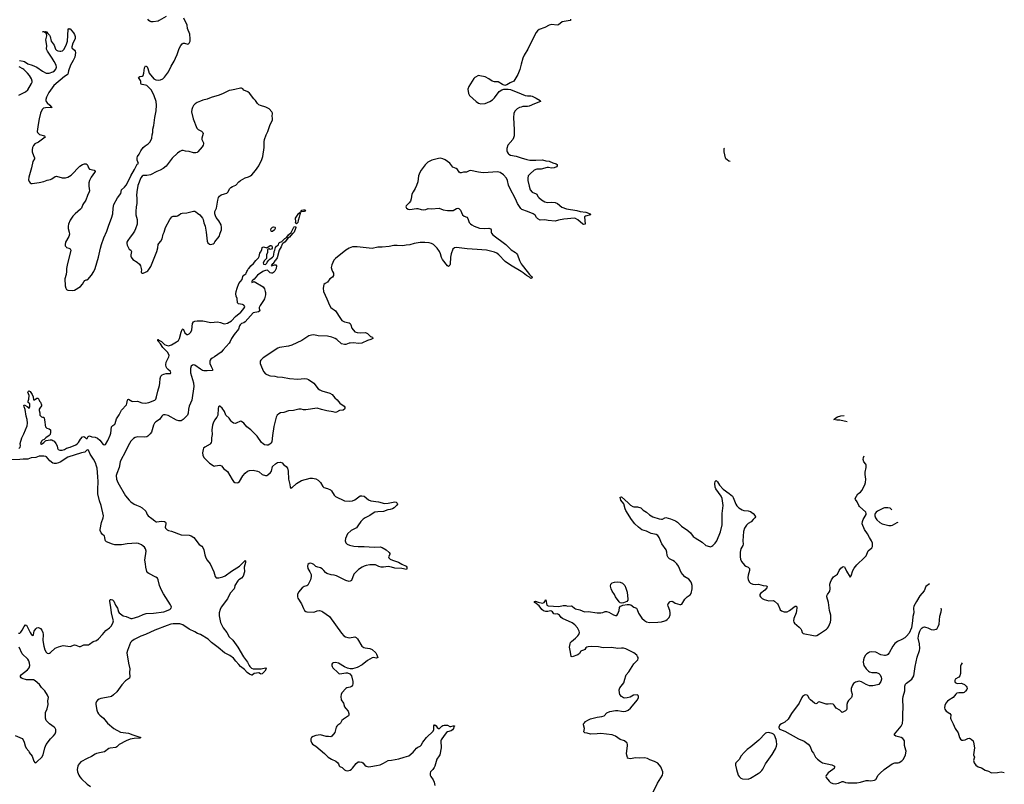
# Model space of a CAD drawing. Header units: inches. Extents: x 1174277 to 1307032, y 522670 to 678486.
# Tile 119 of 121: x 1241229 to 1258447, y 641033 to 654403. Entities that reach past the tile are written whole.
import ezdxf

# ---------------------------------------------------------------- set-up
doc = ezdxf.new("R2010")
doc.units = ezdxf.units.IN
doc.header["$MEASUREMENT"] = 0
for name, color, linetype in [('B2644', 7, 'Continuous'), ('B2645', 7, 'Continuous'), ('B2654', 7, 'Continuous'), ('B2655', 7, 'Continuous')]:
    doc.layers.add(name, color=color, linetype=linetype)

msp = doc.modelspace()

# ---------------------------------------------------------------- linework, layer by layer
at = {"layer": 'B2644', "color": 6}
for points, elevation in [([(1241214, 646906), (1241239, 646930), (1241243, 646950), (1241239, 646990), (1241264, 647090), (1241299, 647161), (1241357, 647303), (1241364, 647350), (1241360, 647410), (1241343, 647470), (1241325, 647585), (1241306, 647634), (1241301, 647659), (1241310, 647671), (1241320, 647660), (1241359, 647639), (1241381, 647621), (1241390, 647602), (1241409, 647631), (1241409, 647670), (1241405, 647685), (1241378, 647710), (1241376, 647716), (1241375, 647730), (1241389, 647770), (1241393, 647830), (1241373, 647887), (1241376, 647904), (1241390, 647914), (1241410, 647901), (1241450, 647850), (1241464, 647810), (1241470, 647754), (1241490, 647754), (1241506, 647770), (1241530, 647782), (1241550, 647782), (1241570, 647751), (1241574, 647734), (1241590, 647713), (1241612, 647668), (1241610, 647649), (1241579, 647610), (1241571, 647590), (1241571, 647570), (1241584, 647530), (1241584, 647490), (1241596, 647470), (1241610, 647459), (1241630, 647451), (1241650, 647451), (1241657, 647437), (1241670, 647371), (1241674, 647310), (1241682, 647282), (1241701, 647261), (1241746, 647247), (1241766, 647230), (1241770, 647190), (1241762, 647150), (1241745, 647130), (1241689, 647091), (1241658, 647062), (1241630, 647050), (1241610, 647031), (1241591, 646990), (1241610, 646983), (1241650, 647010), (1241680, 647040), (1241690, 647044), (1241764, 647056), (1241790, 647054), (1241810, 647046), (1241830, 647030), (1241863, 646990), (1241884, 646950), (1241893, 646910), (1241904, 646890), (1241930, 646876), (1241970, 646874), (1242013, 646887), (1242050, 646910), (1242110, 646927), (1242213, 646970), (1242241, 646990), (1242259, 647010), (1242293, 647067), (1242330, 647107), (1242350, 647113), (1242370, 647101), (1242390, 647078), (1242410, 647079), (1242426, 647114), (1242450, 647127), (1242489, 647109), (1242550, 647100), (1242590, 647086), (1242631, 647051), (1242690, 646976), (1242710, 646966), (1242730, 646976), (1242770, 647046), (1242810, 647138), (1242820, 647170), (1242837, 647283), (1242856, 647304), (1242890, 647330), (1242897, 647343), (1242919, 647421), (1242968, 647492), (1243007, 647573), (1243096, 647670), (1243105, 647690), (1243113, 647747), (1243121, 647759), (1243130, 647765), (1243192, 647732), (1243210, 647729), (1243290, 647734), (1243365, 647705), (1243430, 647698), (1243485, 647710), (1243590, 647748), (1243607, 647770), (1243622, 647810), (1243645, 647910), (1243674, 648006), (1243682, 648050), (1243685, 648130), (1243700, 648170), (1243718, 648190), (1243750, 648207), (1243790, 648214), (1243865, 648215), (1243874, 648226), (1243866, 648250), (1243825, 648285), (1243803, 648310), (1243792, 648330), (1243785, 648370), (1243788, 648412), (1243836, 648510), (1243842, 648530), (1243839, 648550), (1243812, 648592), (1243735, 648670), (1243694, 648734), (1243645, 648790), (1243646, 648810), (1243650, 648811), (1243661, 648801), (1243710, 648777), (1243764, 648724), (1243790, 648710), (1243830, 648702), (1243850, 648705), (1243882, 648718), (1243970, 648770), (1244004, 648796), (1244023, 648830), (1244050, 648937), (1244070, 648983), (1244077, 648990), (1244090, 648996), (1244119, 648930), (1244150, 648898), (1244170, 648899), (1244191, 648909), (1244219, 648941), (1244239, 648981), (1244253, 649090), (1244270, 649117), (1244290, 649129), (1244330, 649136), (1244430, 649139), (1244570, 649107), (1244690, 649120), (1244741, 649110), (1244787, 649090), (1244810, 649086), (1244862, 649098), (1244930, 649136), (1245003, 649210), (1245094, 649286), (1245133, 649327), (1245162, 649370), (1245165, 649390), (1245151, 649411), (1245123, 649423), (1245057, 649437), (1245036, 649450), (1245030, 649530), (1245015, 649570), (1245008, 649610), (1245013, 649650), (1245031, 649710), (1245064, 649790), (1245119, 649861), (1245130, 649911), (1245150, 649937), (1245181, 649959), (1245190, 649971), (1245202, 650000)], 900), ([(1242045, 650000), (1242043, 649950), (1242019, 649870), (1242024, 649750), (1242034, 649710), (1242050, 649686), (1242070, 649673), (1242150, 649665), (1242190, 649674), (1242290, 649738), (1242330, 649779), (1242350, 649818), (1242370, 649844), (1242390, 649855), (1242410, 649855), (1242419, 649861), (1242482, 649938), (1242523, 650000)], 1000), ([(1245483, 650000), (1245387, 649933), (1245330, 649864), (1245304, 649850), (1245289, 649830), (1245290, 649806), (1245330, 649823), (1245484, 649730), (1245510, 649695), (1245524, 649650), (1245528, 649630), (1245526, 649590), (1245510, 649521), (1245495, 649490), (1245433, 649407), (1245417, 649370), (1245416, 649350), (1245426, 649310), (1245406, 649294), (1245310, 649276), (1245170, 649120), (1245150, 649104), (1245110, 649089), (1245086, 649070), (1245070, 649050), (1245053, 648990), (1244980, 648900), (1244934, 648826), (1244910, 648773), (1244890, 648745), (1244790, 648628), (1244752, 648590), (1244638, 648510), (1244594, 648486), (1244573, 648467), (1244561, 648450), (1244556, 648430), (1244556, 648390), (1244576, 648336), (1244603, 648290), (1244599, 648270), (1244510, 648260), (1244450, 648263), (1244426, 648270), (1244390, 648290), (1244290, 648360), (1244270, 648367), (1244250, 648364), (1244230, 648346), (1244216, 648304), (1244216, 648230), (1244270, 648052), (1244273, 647990), (1244242, 647750), (1244194, 647646), (1244182, 647590), (1244178, 647522), (1244165, 647490), (1244090, 647410), (1244051, 647389), (1244010, 647386), (1243970, 647400), (1243823, 647483), (1243775, 647495), (1243746, 647494), (1243730, 647486), (1243714, 647470), (1243671, 647410), (1243609, 647371), (1243588, 647350), (1243566, 647310), (1243531, 647190), (1243510, 647161), (1243470, 647120), (1243450, 647110), (1243410, 647103), (1243290, 647110), (1243250, 647097), (1243222, 647078), (1243173, 647030), (1243147, 646993), (1243106, 646914), (1243070, 646830), (1243002, 646710), (1242985, 646670), (1242968, 646570), (1242926, 646470), (1242914, 646430), (1242920, 646370), (1242943, 646310), (1243079, 646079), (1243142, 646002), (1243175, 645970), (1243230, 645933), (1243270, 645913), (1243332, 645892), (1243370, 645870), (1243433, 645810), (1243461, 645750), (1243475, 645730), (1243542, 645682), (1243590, 645637), (1243610, 645625), (1243630, 645622), (1243710, 645634), (1243759, 645630), (1243778, 645618), (1243787, 645607), (1243787, 645590), (1243772, 645530), (1243780, 645510), (1243810, 645483), (1243830, 645473), (1243881, 645461), (1244050, 645395), (1244190, 645391), (1244230, 645379), (1244272, 645350), (1244370, 645224), (1244414, 645194), (1244433, 645173), (1244450, 645134), (1244467, 645047), (1244486, 644990), (1244510, 644951), (1244558, 644890), (1244623, 644750), (1244647, 644667), (1244666, 644646), (1244690, 644641), (1244710, 644644), (1244779, 644661), (1244820, 644680), (1244930, 644759), (1245071, 644849), (1245170, 644947), (1245180, 644940), (1245177, 644910), (1245153, 644830), (1245163, 644750), (1245136, 644670), (1245110, 644636), (1245064, 644610), (1245044, 644590), (1244994, 644510), (1244987, 644470), (1244978, 644450), (1244907, 644373), (1244865, 644275), (1244750, 644130), (1244732, 644090), (1244715, 644030), (1244717, 643977), (1244742, 643862), (1244790, 643770), (1244851, 643690), (1244894, 643614), (1244954, 643554), (1245045, 643430), (1245141, 643261), (1245210, 643170), (1245240, 643110), (1245254, 643090), (1245285, 643065), (1245311, 643050), (1245450, 643053), (1245530, 643070), (1245538, 643050), (1245518, 643010), (1245470, 642964), (1245450, 642959), (1245442, 642962), (1245410, 642984), (1245370, 642974), (1245330, 642973), (1245297, 642943), (1245290, 642941), (1245250, 642956), (1245208, 642988), (1245158, 643038), (1245091, 643090), (1245063, 643130), (1245007, 643187), (1244970, 643236), (1244904, 643284), (1244810, 643330), (1244702, 643422), (1244585, 643510), (1244548, 643550), (1244522, 643570), (1244393, 643650), (1244336, 643670), (1244290, 643699), (1244190, 643748), (1244082, 643822), (1244030, 643841), (1243910, 643838), (1243870, 643830), (1243810, 643810), (1243594, 643730), (1243427, 643653), (1243350, 643624), (1243230, 643562), (1243190, 643538), (1243167, 643510), (1243113, 643370), (1243102, 643330), (1243129, 643150), (1243156, 643050), (1243148, 642990), (1243157, 642910), (1243152, 642888), (1243080, 642840), (1243018, 642770), (1242929, 642650), (1242870, 642595), (1242833, 642570), (1242810, 642562), (1242650, 642534), (1242617, 642523), (1242590, 642502), (1242570, 642478), (1242558, 642450), (1242558, 642430), (1242576, 642330), (1242590, 642294), (1242610, 642263), (1242630, 642242), (1242696, 642190), (1242762, 642102), (1242876, 642010), (1242990, 641944), (1243130, 641924), (1243210, 641900), (1243347, 641850), (1243330, 641840), (1243230, 641834), (1243160, 641820), (1243090, 641790), (1242971, 641729), (1242930, 641690), (1242910, 641678), (1242810, 641667), (1242790, 641658), (1242710, 641603), (1242654, 641586), (1242570, 641571), (1242550, 641562), (1242483, 641517), (1242410, 641485), (1242297, 641423), (1242267, 641393), (1242252, 641370), (1242245, 641350), (1242235, 641290), (1242239, 641250), (1242265, 641190), (1242282, 641162), (1242310, 641129), (1242410, 641036), (1242470, 640997)], 900), ([(1243354, 650000), (1243351, 649990), (1243358, 649978), (1243371, 649971), (1243390, 649971), (1243430, 649986), (1243450, 650000)], 1000), ([(1246701, 650000), (1246715, 649970), (1246718, 649950), (1246715, 649930), (1246697, 649903), (1246650, 649871), (1246610, 649815), (1246568, 649790), (1246550, 649770), (1246534, 649706), (1246539, 649650), (1246602, 649522), (1246648, 649410), (1246670, 649373), (1246691, 649351), (1246730, 649330), (1246753, 649310), (1246837, 649177), (1246865, 649145), (1246910, 649119), (1246990, 649101), (1247010, 649091), (1247021, 649070), (1247037, 649010), (1247090, 648944), (1247130, 648932), (1247190, 648929), (1247270, 648934), (1247290, 648930), (1247310, 648918), (1247365, 648865), (1247401, 648850), (1247407, 648830), (1247370, 648812), (1247310, 648795), (1247210, 648746), (1247150, 648739), (1247070, 648751), (1247010, 648749), (1246990, 648747), (1246930, 648726), (1246910, 648725), (1246854, 648734), (1246777, 648810), (1246744, 648830), (1246689, 648850), (1246610, 648867), (1246450, 648876), (1246370, 648891), (1246330, 648889), (1246287, 648873), (1246164, 648796), (1245990, 648713), (1245930, 648693), (1245770, 648668), (1245742, 648658), (1245486, 648490), (1245448, 648450), (1245436, 648430), (1245434, 648410), (1245436, 648390), (1245457, 648330), (1245494, 648254), (1245530, 648210), (1245590, 648180), (1245614, 648174), (1245690, 648168), (1245730, 648160), (1245827, 648153), (1245950, 648129), (1246090, 648119), (1246210, 648128), (1246250, 648122), (1246282, 648110), (1246370, 648045), (1246449, 647950), (1246475, 647930), (1246512, 647912), (1246650, 647874), (1246694, 647850), (1246742, 647790), (1246778, 647758), (1246830, 647699), (1246903, 647643), (1246912, 647630), (1246914, 647610), (1246906, 647590), (1246885, 647575), (1246823, 647570), (1246770, 647538), (1246750, 647536), (1246710, 647546), (1246601, 647561), (1246505, 647585), (1246430, 647611), (1246230, 647580), (1246190, 647580), (1246150, 647591), (1246110, 647592), (1246018, 647570), (1245930, 647562), (1245850, 647537), (1245790, 647526), (1245759, 647510), (1245734, 647490), (1245714, 647450), (1245672, 647290), (1245647, 647130), (1245637, 647023), (1245622, 646998), (1245601, 646979), (1245575, 646965), (1245550, 646962), (1245510, 646969), (1245484, 646984), (1245459, 647010), (1245379, 647119), (1245332, 647172), (1245272, 647230), (1245202, 647282), (1245147, 647347), (1245110, 647376), (1245090, 647380), (1245014, 647346), (1244996, 647344), (1244970, 647350), (1244945, 647365), (1244925, 647385), (1244890, 647434), (1244833, 647490), (1244808, 647550), (1244770, 647612), (1244730, 647645), (1244716, 647644), (1244706, 647634), (1244698, 647602), (1244695, 647485), (1244676, 647450), (1244637, 647403), (1244612, 647348), (1244601, 647310), (1244591, 647230), (1244593, 647150), (1244582, 647090), (1244583, 647030), (1244579, 647010), (1244568, 646992), (1244557, 646983), (1244466, 646930), (1244446, 646910), (1244436, 646890), (1244426, 646830), (1244432, 646790), (1244450, 646750), (1244484, 646710), (1244550, 646649), (1244610, 646605), (1244630, 646598), (1244650, 646599), (1244690, 646609), (1244730, 646612), (1244759, 646599), (1244800, 646550), (1244842, 646522), (1244863, 646503), (1244943, 646363), (1244970, 646327), (1244992, 646312), (1245030, 646306), (1245050, 646311), (1245070, 646325), (1245133, 646427), (1245170, 646475), (1245210, 646507), (1245250, 646518), (1245310, 646523), (1245389, 646509), (1245416, 646496), (1245470, 646452), (1245530, 646433), (1245550, 646433), (1245570, 646442), (1245615, 646485), (1245630, 646510), (1245652, 646588), (1245701, 646639), (1245738, 646662), (1245790, 646667), (1245816, 646656), (1245844, 646624), (1245890, 646592), (1245910, 646561), (1245923, 646510), (1245932, 646370), (1245954, 646274), (1245959, 646230), (1245970, 646211), (1245990, 646216), (1246072, 646290), (1246157, 646343), (1246310, 646386), (1246350, 646387), (1246410, 646373), (1246451, 646351), (1246487, 646310), (1246530, 646239), (1246550, 646222), (1246610, 646206), (1246663, 646183), (1246682, 646162), (1246726, 646090), (1246750, 646067), (1246910, 645990), (1246990, 645982), (1247050, 645988), (1247090, 646006), (1247158, 646062), (1247185, 646075), (1247210, 646079), (1247250, 646070), (1247330, 646009), (1247370, 645991), (1247503, 645970), (1247610, 645945), (1247672, 645948), (1247790, 645973), (1247810, 645967), (1247829, 645950), (1247835, 645930), (1247821, 645910), (1247780, 645870), (1247749, 645850), (1247710, 645837), (1247669, 645831), (1247590, 645801), (1247490, 645798), (1247441, 645790), (1247410, 645774), (1247350, 645731), (1247270, 645693), (1247233, 645670), (1247196, 645630), (1247144, 645550), (1247120, 645520), (1247096, 645504), (1247028, 645472), (1246961, 645410), (1246925, 645330), (1246919, 645290), (1246934, 645254), (1246954, 645234), (1246996, 645216), (1247070, 645199), (1247149, 645189), (1247250, 645189), (1247430, 645181), (1247530, 645184), (1247570, 645173), (1247635, 645135), (1247690, 645085), (1247699, 645070), (1247702, 645050), (1247677, 645010), (1247685, 644990), (1247710, 644970), (1247751, 644950), (1247856, 644916), (1247910, 644884), (1247989, 644850), (1247998, 644830), (1248000, 644810), (1247999, 644801), (1247991, 644790), (1247909, 644809), (1247790, 644813), (1247730, 644830), (1247670, 644839), (1247590, 644829), (1247550, 644832), (1247510, 644843), (1247450, 644869), (1247430, 644871), (1247352, 644868), (1247290, 644858), (1247252, 644848), (1247216, 644830), (1247152, 644788), (1247110, 644750), (1247074, 644706), (1247030, 644597), (1247010, 644582), (1246990, 644580), (1246930, 644596), (1246770, 644676), (1246730, 644687), (1246675, 644695), (1246598, 644718), (1246576, 644736), (1246550, 644773), (1246520, 644800), (1246490, 644817), (1246442, 644830), (1246410, 644844), (1246370, 644879), (1246348, 644890), (1246323, 644897), (1246290, 644893), (1246270, 644875), (1246259, 644850), (1246268, 644808), (1246304, 644750), (1246324, 644704), (1246328, 644668), (1246317, 644610), (1246266, 644514), (1246250, 644504), (1246205, 644490), (1246170, 644470), (1246102, 644390), (1246085, 644350), (1246086, 644310), (1246093, 644290), (1246159, 644190), (1246190, 644107), (1246210, 644071), (1246230, 644054), (1246250, 644049), (1246370, 644044), (1246390, 644047), (1246430, 644064), (1246469, 644069), (1246510, 644060), (1246529, 644049), (1246645, 643965), (1246856, 643676), (1246896, 643630), (1246928, 643610), (1246970, 643597), (1246995, 643595), (1247090, 643609), (1247110, 643602), (1247137, 643577), (1247213, 643450), (1247246, 643426), (1247270, 643417), (1247350, 643410), (1247392, 643392), (1247454, 643330), (1247467, 643310), (1247493, 643250), (1247470, 643237), (1247410, 643248), (1247390, 643244), (1247310, 643195), (1247220, 643120), (1247130, 643073), (1247050, 643051), (1247010, 643051), (1246962, 643062), (1246907, 643087), (1246804, 643150), (1246750, 643161), (1246710, 643158), (1246697, 643150), (1246689, 643131), (1246686, 643110), (1246693, 643090), (1246706, 643070), (1246790, 642985), (1246810, 642970), (1246830, 642966), (1246930, 642983), (1246963, 642983), (1247004, 642964), (1247032, 642930), (1247053, 642833), (1247056, 642790), (1247051, 642769), (1247030, 642745), (1247006, 642734), (1246950, 642721), (1246930, 642707), (1246865, 642630), (1246850, 642601), (1246843, 642570), (1246853, 642510), (1246894, 642450), (1246909, 642389), (1246930, 642358), (1246975, 642310), (1246986, 642270), (1246983, 642250), (1246976, 642230), (1246964, 642216), (1246890, 642173), (1246860, 642150), (1246839, 642101), (1246829, 642091), (1246792, 642068), (1246775, 642050), (1246766, 642030), (1246742, 641938), (1246685, 641875), (1246670, 641865), (1246630, 641871), (1246590, 641870), (1246490, 641900), (1246410, 641885), (1246363, 641870), (1246331, 641850), (1246320, 641830), (1246321, 641790), (1246335, 641750), (1246350, 641733), (1246410, 641699), (1246562, 641570), (1246625, 641510), (1246682, 641470), (1246756, 641436), (1246791, 641411), (1246806, 641390), (1246818, 641358), (1246830, 641344), (1246870, 641328), (1246908, 641288), (1246930, 641274), (1246970, 641266), (1247010, 641282), (1247030, 641296), (1247050, 641316), (1247110, 641398), (1247150, 641423), (1247170, 641427), (1247210, 641419), (1247230, 641406), (1247266, 641366), (1247290, 641349), (1247330, 641341), (1247370, 641342), (1247470, 641359), (1247530, 641375), (1247590, 641403), (1247670, 641450), (1247730, 641455), (1247861, 641479), (1247950, 641510), (1248034, 641530), (1248110, 641592), (1248170, 641665), (1248190, 641682), (1248230, 641698), (1248250, 641715), (1248279, 641770), (1248342, 641850), (1248458, 641962), (1248469, 641991), (1248470, 642056), (1248480, 642070), (1248490, 642073), (1248510, 642057), (1248528, 642028), (1248550, 642007), (1248570, 642010), (1248610, 642048), (1248630, 642061), (1248650, 642068), (1248710, 642065), (1248750, 642044), (1248770, 642041), (1248810, 642056), (1248830, 642058), (1248833, 642050), (1248822, 642038), (1248813, 642010), (1248796, 641984), (1248773, 641967), (1248710, 641952), (1248690, 641936), (1248650, 641886), (1248599, 641810), (1248594, 641790), (1248597, 641670), (1248575, 641550), (1248567, 641530), (1248526, 641470), (1248489, 641351), (1248476, 641324), (1248451, 641289), (1248411, 641250), (1248406, 641230), (1248409, 641190), (1248416, 641170), (1248457, 641110), (1248478, 641070), (1248491, 641010)], 1000), ([(1245685, 650000), (1245670, 649983), (1245651, 649970), (1245630, 649968), (1245610, 649978), (1245586, 650000)], 900), ([(1250000, 649998), (1249996, 650000)], 1000), ([(1241210, 643674), (1241230, 643678), (1241250, 643691), (1241274, 643726), (1241310, 643794), (1241330, 643819), (1241338, 643818), (1241350, 643815), (1241410, 643690), (1241430, 643656), (1241450, 643634), (1241470, 643639), (1241476, 643690), (1241484, 643710), (1241510, 643750), (1241530, 643767), (1241550, 643772), (1241570, 643769), (1241590, 643759), (1241617, 643730), (1241634, 643690), (1241638, 643650), (1241631, 643550), (1241650, 643450), (1241670, 643382), (1241690, 643345), (1241710, 643327), (1241730, 643321), (1241750, 643326), (1241770, 643337), (1241848, 643412), (1241910, 643439), (1241990, 643457), (1242110, 643444), (1242190, 643470), (1242210, 643467), (1242270, 643440), (1242290, 643443), (1242350, 643471), (1242410, 643469), (1242430, 643474), (1242450, 643483), (1242513, 643527), (1242570, 643549), (1242610, 643575), (1242677, 643650), (1242735, 643725), (1242798, 643770), (1242830, 643799), (1242860, 643850), (1242867, 643890), (1242865, 643910), (1242836, 644030), (1242825, 644130), (1242807, 644230), (1242808, 644252), (1242818, 644262), (1242830, 644265), (1242850, 644257), (1242874, 644234), (1242905, 644165), (1242938, 644110), (1242956, 644050), (1242970, 644029), (1243041, 643981), (1243090, 643965), (1243170, 643932), (1243194, 643934), (1243310, 643966), (1243390, 644002), (1243441, 644019), (1243570, 644023), (1243750, 644047), (1243852, 644088), (1243870, 644104), (1243878, 644122), (1243881, 644130), (1243876, 644150), (1243865, 644170), (1243742, 644362), (1243707, 644427), (1243673, 644510), (1243650, 644607), (1243636, 644636), (1243610, 644657), (1243490, 644718), (1243470, 644733), (1243455, 644755), (1243434, 644830), (1243431, 644890), (1243420, 644950), (1243439, 645110), (1243429, 645149), (1243410, 645178), (1243390, 645199), (1243360, 645220), (1243304, 645244), (1243271, 645251), (1243190, 645241), (1243110, 645238), (1243010, 645223), (1242890, 645222), (1242850, 645230), (1242749, 645270), (1242730, 645292), (1242723, 645310), (1242719, 645350), (1242710, 645370), (1242670, 645405), (1242655, 645430), (1242639, 645470), (1242637, 645490), (1242659, 645610), (1242690, 645690), (1242697, 645730), (1242653, 645910), (1242625, 645990), (1242598, 646110), (1242593, 646190), (1242601, 646330), (1242598, 646410), (1242582, 646562), (1242575, 646595), (1242553, 646653), (1242518, 646718), (1242464, 646804), (1242430, 646877), (1242410, 646883), (1242370, 646838), (1242310, 646827), (1242070, 646752), (1242043, 646737), (1241948, 646670), (1241910, 646655), (1241865, 646645), (1241830, 646644), (1241810, 646650), (1241759, 646690), (1241699, 646759), (1241686, 646766), (1241653, 646773), (1241570, 646771), (1241513, 646747), (1241430, 646742), (1241370, 646720), (1241350, 646717), (1241290, 646721), (1241230, 646710), (1241090, 646704)], 900), ([(1241150, 641887), (1241270, 641834), (1241288, 641810), (1241306, 641770), (1241326, 641706), (1241344, 641664), (1241388, 641610), (1241396, 641590), (1241445, 641525), (1241460, 641490), (1241475, 641435), (1241493, 641413), (1241510, 641410), (1241530, 641425), (1241618, 641510), (1241637, 641550), (1241666, 641670), (1241694, 641730), (1241770, 641830), (1241822, 641878), (1241847, 641913), (1241863, 641950), (1241860, 641990), (1241850, 642013), (1241832, 642032), (1241750, 642090), (1241708, 642128), (1241693, 642150), (1241678, 642190), (1241679, 642290), (1241711, 642350), (1241729, 642430), (1241720, 642490), (1241731, 642550), (1241717, 642590), (1241670, 642670), (1241610, 642724), (1241575, 642775), (1241502, 642842), (1241470, 642857), (1241350, 642858), (1241270, 642880), (1241252, 642892), (1241242, 642910), (1241245, 642930), (1241260, 642950), (1241366, 643034), (1241394, 643070), (1241405, 643110), (1241400, 643150), (1241389, 643190), (1241370, 643223), (1241350, 643246), (1241295, 643290), (1241270, 643316), (1241222, 643430)], 900)]:
    msp.add_lwpolyline(points, dxfattribs=dict(at, elevation=elevation))
at = {"layer": 'B2645', "color": 6}
for points, elevation in [([(1243790, 654459), (1243670, 654388), (1243650, 654380), (1243564, 654364), (1243530, 654366), (1243510, 654373), (1243487, 654390), (1243472, 654410)], 1000), ([(1242523, 650000), (1242530, 650010), (1242551, 650050), (1242608, 650250), (1242640, 650410), (1242657, 650470), (1242701, 650590), (1242755, 650705), (1242788, 650810), (1242836, 650930), (1242856, 651010), (1242865, 651110), (1242877, 651170), (1242938, 651290), (1242995, 651365), (1243011, 651429), (1243064, 651476), (1243093, 651510), (1243133, 651587), (1243170, 651671), (1243236, 651784), (1243270, 651856), (1243285, 651875), (1243309, 651890), (1243284, 651944), (1243282, 651990), (1243287, 652010), (1243318, 652050), (1243349, 652111), (1243390, 652166), (1243423, 652197), (1243476, 652230), (1243490, 652244), (1243509, 652270), (1243540, 652330), (1243544, 652390), (1243555, 652430), (1243556, 652490), (1243573, 652553), (1243593, 652690), (1243618, 652810), (1243620, 652910), (1243613, 652970), (1243581, 653070), (1243531, 653170), (1243450, 653250), (1243430, 653260), (1243369, 653269), (1243355, 653276), (1243348, 653288), (1243346, 653330), (1243341, 653341), (1243304, 653390), (1243327, 653410), (1243370, 653418), (1243391, 653430), (1243402, 653470), (1243410, 653563), (1243430, 653597), (1243450, 653587), (1243456, 653576), (1243470, 653549), (1243494, 653470), (1243574, 653370), (1243610, 653351), (1243650, 653345), (1243690, 653350), (1243731, 653370), (1243762, 653398), (1243832, 653490), (1243876, 653590), (1243930, 653678), (1243951, 653730), (1243985, 653795), (1244018, 653902), (1244046, 653954), (1244070, 653981), (1244090, 653990), (1244110, 653990), (1244170, 653976), (1244180, 653980), (1244193, 653990), (1244208, 654030), (1244210, 654070), (1244203, 654150), (1244165, 654250), (1244160, 654310), (1244102, 654430)], 1000), ([(1241228, 653692), (1241290, 653680), (1241311, 653671), (1241370, 653634), (1241450, 653610), (1241530, 653571), (1241630, 653502), (1241690, 653470), (1241710, 653465), (1241747, 653467), (1241807, 653490), (1241839, 653510), (1241863, 653537), (1241871, 653570), (1241865, 653610), (1241833, 653673), (1241794, 653730), (1241763, 653783), (1241714, 653850), (1241697, 653890), (1241705, 653950), (1241689, 654050), (1241703, 654123), (1241699, 654159), (1241650, 654189), (1241628, 654190), (1241683, 654197), (1241700, 654190), (1241720, 654160), (1241752, 654130), (1241761, 654110), (1241780, 654030), (1241830, 653957), (1241856, 653890), (1241872, 653872), (1241897, 653857), (1241930, 653850), (1241950, 653852), (1241979, 653861), (1242000, 653880), (1242041, 653959), (1242063, 654030), (1242078, 654230), (1242090, 654247), (1242094, 654246), (1242110, 654243), (1242170, 654175), (1242190, 654145), (1242201, 654110), (1242200, 654070), (1242161, 653990), (1242143, 653930), (1242142, 653910), (1242190, 653871), (1242201, 653850), (1242204, 653830), (1242192, 653750), (1242166, 653690), (1242119, 653610), (1242081, 653510), (1242070, 653450), (1242062, 653438), (1242010, 653408), (1241828, 653252), (1241737, 653130), (1241697, 653050), (1241687, 653010), (1241687, 652990), (1241694, 652970), (1241709, 652949), (1241755, 652910), (1241781, 652881), (1241798, 652870), (1241795, 652865), (1241679, 652861), (1241647, 652853), (1241624, 652830), (1241595, 652770), (1241569, 652671), (1241551, 652570), (1241538, 652490), (1241537, 652450), (1241542, 652430), (1241557, 652410), (1241578, 652398), (1241665, 652370), (1241674, 652350), (1241556, 652264), (1241495, 652230), (1241470, 652204), (1241454, 652170), (1241445, 652130), (1241448, 652090), (1241469, 652030), (1241489, 651990), (1241488, 651972), (1241458, 651922), (1241437, 651810), (1241390, 651650), (1241385, 651605), (1241393, 651573), (1241410, 651552), (1241430, 651541), (1241450, 651538), (1241570, 651555), (1241650, 651572), (1241710, 651594), (1241770, 651609), (1241790, 651618), (1241850, 651661), (1241870, 651665), (1241970, 651639), (1242030, 651640), (1242068, 651652), (1242130, 651685), (1242280, 651840), (1242327, 651873), (1242363, 651883), (1242390, 651881), (1242409, 651869), (1242419, 651850), (1242431, 651811), (1242450, 651787), (1242530, 651773), (1242543, 651763), (1242549, 651750), (1242540, 651730), (1242479, 651650), (1242449, 651590), (1242440, 651550), (1242436, 651490), (1242449, 651410), (1242445, 651390), (1242412, 651330), (1242384, 651250), (1242333, 651170), (1242308, 651110), (1242291, 651089), (1242199, 651010), (1242161, 650970), (1242110, 650898), (1242082, 650830), (1242074, 650790), (1242074, 650750), (1242096, 650690), (1242098, 650650), (1242087, 650613), (1242030, 650510), (1242022, 650470), (1242026, 650450), (1242039, 650430), (1242050, 650421), (1242089, 650409), (1242110, 650397), (1242122, 650370), (1242057, 650110), (1242047, 650050), (1242045, 650000)], 1000), ([(1250000, 653623), (1249974, 653530), (1249937, 653443), (1249870, 653330), (1249803, 653297), (1249750, 653262), (1249710, 653252), (1249670, 653269), (1249596, 653316), (1249530, 653318), (1249493, 653330), (1249432, 653370), (1249370, 653401), (1249276, 653424), (1249250, 653425), (1249190, 653393), (1249170, 653372), (1249083, 653237), (1249066, 653190), (1249076, 653110), (1249096, 653076), (1249214, 652970), (1249250, 652946), (1249290, 652933), (1249370, 652935), (1249452, 652970), (1249498, 653002), (1249530, 653034), (1249613, 653147), (1249662, 653178), (1249693, 653187), (1249770, 653189), (1249810, 653182), (1250000, 653106)], 1000), ([(1241214, 653086), (1241330, 653140), (1241370, 653176), (1241438, 653290), (1241445, 653310), (1241447, 653330), (1241435, 653370), (1241398, 653430), (1241366, 653470), (1241303, 653530), (1241283, 653543), (1241217, 653577)], 1000), ([(1243450, 650000), (1243470, 650014), (1243490, 650037), (1243522, 650090), (1243627, 650350), (1243647, 650413), (1243653, 650470), (1243662, 650490), (1243696, 650530), (1243718, 650570), (1243737, 650650), (1243755, 650690), (1243780, 650770), (1243852, 650910), (1243890, 650956), (1243910, 650969), (1243970, 650969), (1243987, 650973), (1244017, 650990), (1244046, 651014), (1244070, 651022), (1244150, 651025), (1244270, 651054), (1244290, 651052), (1244310, 651042), (1244337, 651017), (1244377, 650990), (1244428, 650930), (1244439, 650910), (1244450, 650852), (1244474, 650790), (1244492, 650690), (1244508, 650528), (1244520, 650500), (1244550, 650475), (1244570, 650471), (1244610, 650481), (1244630, 650495), (1244643, 650517), (1244719, 650610), (1244734, 650670), (1244757, 650730), (1244758, 650770), (1244750, 650813), (1244710, 650883), (1244664, 650943), (1244651, 650971), (1244642, 651010), (1244644, 651050), (1244671, 651109), (1244689, 651210), (1244691, 651250), (1244706, 651294), (1244723, 651317), (1244750, 651341), (1244810, 651355), (1244854, 651370), (1244870, 651388), (1244904, 651450), (1244921, 651470), (1244950, 651489), (1245008, 651512), (1245063, 651570), (1245090, 651589), (1245170, 651635), (1245230, 651654), (1245264, 651670), (1245288, 651692), (1245350, 651767), (1245412, 651850), (1245464, 651956), (1245482, 652010), (1245505, 652170), (1245503, 652270), (1245509, 652310), (1245540, 652390), (1245571, 652450), (1245605, 652555), (1245647, 652653), (1245651, 652670), (1245642, 652730), (1245651, 652750), (1245651, 652770), (1245641, 652790), (1245590, 652842), (1245570, 652856), (1245533, 652873), (1245442, 652902), (1245410, 652917), (1245390, 652936), (1245351, 652991), (1245321, 653021), (1245250, 653118), (1245219, 653139), (1245150, 653168), (1245130, 653195), (1245121, 653201), (1245110, 653206), (1245090, 653206), (1244990, 653180), (1244930, 653172), (1244890, 653162), (1244787, 653113), (1244716, 653084), (1244577, 653043), (1244510, 653013), (1244430, 652995), (1244390, 652981), (1244330, 652954), (1244295, 652930), (1244270, 652903), (1244252, 652870), (1244238, 652830), (1244236, 652790), (1244265, 652670), (1244329, 652509), (1244350, 652483), (1244410, 652452), (1244431, 652430), (1244435, 652410), (1244415, 652330), (1244416, 652310), (1244441, 652250), (1244442, 652230), (1244437, 652210), (1244420, 652180), (1244346, 652094), (1244330, 652082), (1244307, 652073), (1244270, 652072), (1244190, 652101), (1244130, 652105), (1244085, 652115), (1244065, 652115), (1244030, 652101), (1243990, 652071), (1243897, 651983), (1243790, 651844), (1243740, 651800), (1243687, 651773), (1243629, 651751), (1243516, 651690), (1243450, 651678), (1243390, 651679), (1243370, 651669), (1243350, 651635), (1243296, 651504), (1243275, 651390), (1243274, 651330), (1243280, 651290), (1243275, 651230), (1243278, 651190), (1243266, 651130), (1243258, 651050), (1243259, 650990), (1243281, 650910), (1243282, 650830), (1243254, 650746), (1243235, 650705), (1243203, 650650), (1243160, 650600), (1243120, 650540), (1243105, 650510), (1243104, 650490), (1243110, 650461), (1243146, 650390), (1243173, 650370), (1243186, 650350), (1243170, 650290), (1243170, 650270), (1243177, 650250), (1243210, 650212), (1243284, 650164), (1243324, 650130), (1243341, 650101), (1243355, 650050), (1243359, 650021), (1243354, 650000)], 1000), ([(1250000, 652876), (1249968, 652870), (1249930, 652847), (1249890, 652805), (1249870, 652761), (1249862, 652690), (1249875, 652475), (1249875, 652370), (1249864, 652336), (1249850, 652310), (1249767, 652210), (1249750, 652148), (1249749, 652110), (1249755, 652090), (1249770, 652064), (1249784, 652050), (1249810, 652035), (1249910, 652016), (1250000, 651988)], 1000), ([(1250000, 651093), (1249990, 651102), (1249936, 651190), (1249901, 651270), (1249799, 651459), (1249778, 651510), (1249760, 651590), (1249742, 651630), (1249690, 651691), (1249630, 651731), (1249590, 651741), (1249332, 651728), (1249250, 651737), (1249110, 651763), (1249090, 651758), (1249043, 651737), (1248990, 651734), (1248950, 651724), (1248930, 651723), (1248915, 651735), (1248886, 651786), (1248861, 651801), (1248804, 651824), (1248752, 651892), (1248670, 651952), (1248630, 651971), (1248590, 651979), (1248550, 651974), (1248435, 651945), (1248369, 651911), (1248341, 651890), (1248317, 651863), (1248249, 651771), (1248224, 651730), (1248204, 651670), (1248190, 651570), (1248170, 651502), (1248145, 651450), (1248108, 651392), (1248089, 651350), (1248075, 651270), (1248061, 651230), (1248040, 651200), (1247989, 651150), (1247982, 651130), (1247992, 651110), (1248025, 651090), (1248050, 651084), (1248170, 651101), (1248190, 651101), (1248250, 651085), (1248290, 651081), (1248330, 651085), (1248370, 651101), (1248430, 651095), (1248565, 651105), (1248636, 651076), (1248710, 651065), (1248810, 651068), (1248870, 651101), (1248890, 651107), (1248910, 651103), (1248937, 651070), (1248973, 650993), (1248999, 650970), (1249050, 650949), (1249065, 650925), (1249075, 650890), (1249090, 650857), (1249110, 650834), (1249135, 650815), (1249179, 650790), (1249270, 650755), (1249350, 650751), (1249430, 650755), (1249452, 650752), (1249465, 650745), (1249473, 650730), (1249474, 650690), (1249479, 650670), (1249502, 650642), (1249732, 650470), (1249821, 650381), (1249898, 650330), (1249921, 650310), (1249936, 650290), (1249969, 650190), (1250000, 650133)], 1000), ([(1245202, 650000), (1245210, 650018), (1245229, 650050), (1245241, 650059), (1245270, 650096), (1245319, 650141), (1245358, 650190), (1245404, 650236), (1245416, 650264), (1245430, 650323), (1245442, 650338), (1245461, 650379), (1245470, 650422), (1245490, 650431), (1245550, 650412), (1245610, 650452), (1245630, 650454), (1245642, 650430), (1245642, 650410), (1245631, 650389), (1245610, 650382), (1245594, 650394), (1245585, 650395), (1245572, 650388), (1245564, 650376), (1245562, 650330), (1245546, 650290), (1245545, 650230), (1245510, 650195), (1245486, 650150), (1245491, 650130), (1245530, 650125), (1245550, 650144), (1245557, 650163), (1245583, 650197), (1245603, 650217), (1245651, 650249), (1245670, 650270), (1245676, 650290), (1245680, 650350), (1245691, 650370), (1245701, 650419), (1245719, 650441), (1245754, 650466), (1245763, 650497), (1245770, 650507), (1245814, 650526), (1245865, 650575), (1245902, 650598), (1245930, 650641), (1245979, 650681), (1246009, 650751), (1246025, 650775), (1246030, 650782), (1246050, 650784), (1246056, 650770), (1246053, 650750), (1246031, 650690), (1246010, 650668), (1245998, 650662), (1245950, 650600), (1245920, 650580), (1245870, 650521), (1245829, 650491), (1245820, 650480), (1245803, 650430), (1245769, 650371), (1245730, 650236), (1245703, 650197), (1245690, 650187), (1245662, 650138), (1245650, 650134), (1245641, 650119), (1245627, 650110), (1245630, 650098), (1245685, 650115), (1245710, 650118), (1245717, 650097), (1245714, 650054), (1245710, 650039), (1245690, 650005), (1245685, 650000)], 900), ([(1249996, 650000), (1249810, 650109), (1249717, 650177), (1249610, 650290), (1249570, 650319), (1249530, 650338), (1249390, 650374), (1249230, 650387), (1249054, 650394), (1248870, 650418), (1248830, 650414), (1248805, 650390), (1248776, 650310), (1248764, 650250), (1248757, 650130), (1248750, 650109), (1248730, 650090), (1248710, 650098), (1248620, 650210), (1248604, 650244), (1248587, 650307), (1248570, 650348), (1248530, 650408), (1248491, 650450), (1248464, 650470), (1248430, 650489), (1248390, 650501), (1248314, 650506), (1248230, 650504), (1248130, 650487), (1248050, 650464), (1247990, 650460), (1247930, 650447), (1247830, 650456), (1247770, 650455), (1247690, 650438), (1247570, 650428), (1247490, 650427), (1247390, 650403), (1247130, 650434), (1247050, 650430), (1246991, 650410), (1246930, 650370), (1246752, 650230), (1246723, 650197), (1246686, 650114), (1246678, 650070), (1246688, 650030), (1246701, 650000)], 1000), ([(1245586, 650000), (1245562, 650022), (1245530, 650019), (1245490, 650005), (1245483, 650000)], 900)]:
    msp.add_lwpolyline(points, dxfattribs=dict(at, elevation=elevation))
at = {"layer": 'B2645', "color": 6, "elevation": 900}
for points in [[(1246070, 650832), (1246052, 650850), (1246055, 650870), (1246051, 650930), (1246110, 651019), (1246119, 651021), (1246136, 651036), (1246141, 651030), (1246135, 651025), (1246135, 651015), (1246125, 650995), (1246117, 650950), (1246096, 650890), (1246090, 650859)], [(1246163, 651043), (1246154, 651046), (1246150, 651042), (1246146, 651046), (1246165, 651070), (1246190, 651080), (1246210, 651078), (1246227, 651070), (1246210, 651050)], [(1245630, 650698), (1245626, 650706), (1245622, 650730), (1245626, 650750), (1245650, 650776), (1245670, 650781), (1245690, 650775), (1245696, 650770), (1245696, 650750), (1245686, 650730), (1245650, 650702)]]:
    msp.add_lwpolyline(points, close=True, dxfattribs=at)
at = {"layer": 'B2654', "color": 6, "elevation": 1000}
for points in [[(1250101, 650000), (1250145, 649945), (1250170, 649925), (1250182, 649910), (1250188, 649890), (1250170, 649876), (1250142, 649902), (1250090, 649930), (1250036, 649976), (1250000, 649998)], [(1255699, 647373), (1255570, 647398), (1255520, 647400), (1255467, 647410), (1255480, 647420), (1255484, 647430), (1255530, 647456), (1255590, 647473), (1255649, 647484)], [(1252307, 640893), (1252384, 641050), (1252468, 641190), (1252477, 641230), (1252474, 641250), (1252441, 641341), (1252390, 641400), (1252330, 641434), (1252250, 641459), (1252205, 641485), (1252153, 641493), (1252068, 641488), (1251995, 641495), (1251910, 641478), (1251881, 641481), (1251858, 641490), (1251854, 641494), (1251856, 641504), (1251845, 641545), (1251843, 641570), (1251844, 641610), (1251860, 641710), (1251858, 641730), (1251850, 641750), (1251807, 641790), (1251730, 641816), (1251650, 641875), (1251590, 641899), (1251390, 641920), (1251330, 641913), (1251210, 641910), (1251150, 641927), (1251110, 641930), (1251096, 641950), (1251103, 642010), (1251087, 642070), (1251091, 642090), (1251104, 642110), (1251123, 642130), (1251163, 642157), (1251210, 642175), (1251330, 642207), (1251410, 642218), (1251450, 642229), (1251497, 642283), (1251550, 642306), (1251650, 642323), (1251690, 642325), (1251750, 642310), (1251790, 642308), (1251826, 642314), (1251870, 642330), (1251910, 642362), (1252030, 642508), (1252049, 642549), (1252051, 642570), (1252046, 642586), (1252030, 642596), (1251964, 642590), (1251902, 642558), (1251850, 642543), (1251810, 642538), (1251785, 642545), (1251750, 642570), (1251724, 642604), (1251716, 642630), (1251713, 642687), (1251722, 642718), (1251791, 642809), (1251813, 642870), (1251828, 642930), (1251836, 642944), (1251880, 643000), (1251970, 643140), (1252038, 643210), (1252045, 643230), (1252043, 643250), (1252034, 643270), (1252018, 643290), (1251967, 643330), (1251830, 643400), (1251790, 643413), (1251750, 643414), (1251690, 643408), (1251576, 643424), (1251430, 643421), (1251350, 643434), (1251230, 643442), (1251170, 643437), (1251148, 643432), (1251130, 643418), (1251110, 643387), (1251090, 643377), (1251051, 643369), (1251040, 643360), (1251018, 643322), (1250990, 643299), (1250890, 643262), (1250870, 643268), (1250863, 643343), (1250842, 643430), (1250854, 643490), (1250861, 643510), (1250876, 643530), (1250951, 643590), (1250989, 643630), (1251005, 643655), (1251016, 643690), (1251014, 643710), (1250982, 643770), (1250939, 643819), (1250890, 643857), (1250720, 643930), (1250699, 643950), (1250668, 643990), (1250650, 644004), (1250630, 644011), (1250590, 644006), (1250572, 644012), (1250549, 644049), (1250530, 644061), (1250510, 644066), (1250465, 644055), (1250430, 644054), (1250387, 644067), (1250361, 644090), (1250314, 644154), (1250235, 644210), (1250227, 644230), (1250250, 644235), (1250297, 644217), (1250370, 644199), (1250401, 644210), (1250430, 644257), (1250448, 644168), (1250470, 644151), (1250656, 644144), (1250730, 644157), (1250777, 644157), (1250810, 644150), (1250870, 644154), (1250890, 644145), (1250930, 644110), (1250950, 644100), (1251025, 644085), (1251103, 644050), (1251170, 644055), (1251330, 644031), (1251391, 644029), (1251426, 644034), (1251470, 644052), (1251490, 644055), (1251530, 644044), (1251610, 643997), (1251650, 643983), (1251670, 643987), (1251690, 644013), (1251709, 644070), (1251718, 644122), (1251735, 644145), (1251750, 644155), (1251776, 644164), (1251850, 644178), (1251890, 644177), (1251915, 644170), (1251970, 644129), (1252014, 644110), (1252027, 644090), (1252050, 644028), (1252110, 643935), (1252155, 643895), (1252190, 643875), (1252244, 643864), (1252390, 643866), (1252450, 643873), (1252510, 643889), (1252530, 643898), (1252550, 643913), (1252584, 643950), (1252604, 643996), (1252605, 644030), (1252599, 644070), (1252567, 644150), (1252565, 644170), (1252570, 644190), (1252606, 644230), (1252630, 644234), (1252650, 644228), (1252690, 644203), (1252770, 644176), (1252790, 644176), (1252810, 644184), (1252858, 644270), (1252900, 644310), (1252953, 644347), (1252972, 644370), (1252988, 644450), (1252986, 644510), (1252978, 644550), (1252969, 644570), (1252930, 644619), (1252861, 644661), (1252823, 644703), (1252799, 644739), (1252747, 644850), (1252720, 644890), (1252678, 644930), (1252650, 644948), (1252593, 644973), (1252570, 644996), (1252554, 645034), (1252547, 645090), (1252534, 645130), (1252457, 645237), (1252413, 645350), (1252390, 645382), (1252360, 645400), (1252270, 645419), (1252190, 645457), (1252110, 645481), (1252048, 645528), (1251985, 645590), (1251930, 645661), (1251830, 645823), (1251819, 645850), (1251796, 645936), (1251743, 646003), (1251730, 646051), (1251750, 646060), (1251870, 645957), (1251910, 645913), (1251950, 645891), (1251970, 645886), (1252030, 645883), (1252090, 645866), (1252129, 645829), (1252190, 645789), (1252243, 645743), (1252298, 645710), (1252410, 645677), (1252450, 645670), (1252470, 645670), (1252510, 645693), (1252530, 645697), (1252610, 645673), (1252698, 645638), (1252730, 645614), (1252804, 645544), (1252912, 645472), (1252958, 645430), (1253008, 645368), (1253040, 645340), (1253164, 645264), (1253230, 645208), (1253289, 645189), (1253310, 645186), (1253330, 645194), (1253350, 645210), (1253391, 645249), (1253422, 645290), (1253483, 645450), (1253511, 645570), (1253514, 645770), (1253528, 645910), (1253521, 645990), (1253514, 646030), (1253496, 646070), (1253402, 646202), (1253390, 646230), (1253387, 646290), (1253390, 646325), (1253401, 646339), (1253410, 646343), (1253430, 646323), (1253466, 646266), (1253530, 646191), (1253638, 646118), (1253692, 646070), (1253707, 646047), (1253750, 645930), (1253770, 645902), (1253802, 645870), (1253860, 645830), (1253890, 645818), (1253970, 645813), (1254010, 645803), (1254056, 645770), (1254093, 645730), (1254096, 645710), (1254083, 645690), (1254054, 645666), (1254020, 645620), (1253968, 645592), (1253936, 645564), (1253902, 645510), (1253888, 645452), (1253877, 645290), (1253878, 645230), (1253873, 645210), (1253841, 645150), (1253830, 645090), (1253828, 645008), (1253836, 644970), (1253851, 644931), (1253902, 644862), (1253925, 644845), (1253967, 644827), (1253990, 644804), (1253992, 644770), (1253969, 644690), (1253964, 644650), (1253970, 644610), (1253989, 644569), (1254009, 644549), (1254050, 644534), (1254090, 644529), (1254151, 644531), (1254230, 644511), (1254285, 644505), (1254297, 644497), (1254301, 644490), (1254293, 644470), (1254261, 644430), (1254184, 644370), (1254173, 644350), (1254172, 644330), (1254182, 644310), (1254210, 644283), (1254250, 644263), (1254330, 644241), (1254410, 644244), (1254430, 644234), (1254479, 644190), (1254491, 644170), (1254520, 644100), (1254530, 644084), (1254550, 644067), (1254598, 644050), (1254650, 644050), (1254693, 644070), (1254790, 644149), (1254810, 644150), (1254818, 644118), (1254815, 644070), (1254805, 644030), (1254764, 643930), (1254759, 643890), (1254765, 643870), (1254778, 643850), (1254862, 643782), (1254890, 643750), (1254902, 643730), (1254910, 643690), (1254929, 643669), (1255110, 643632), (1255150, 643630), (1255170, 643635), (1255217, 643663), (1255337, 643743), (1255357, 643763), (1255372, 643788), (1255405, 643870), (1255415, 643910), (1255411, 643990), (1255389, 644070), (1255371, 644210), (1255345, 644310), (1255345, 644330), (1255353, 644350), (1255397, 644410), (1255403, 644450), (1255398, 644530), (1255408, 644570), (1255427, 644610), (1255461, 644659), (1255531, 644710), (1255559, 644770), (1255587, 644813), (1255609, 644831), (1255630, 644839), (1255650, 644835), (1255661, 644821), (1255690, 644758), (1255750, 644656), (1255770, 644677), (1255798, 644770), (1255820, 644810), (1255870, 644869), (1256004, 644996), (1256030, 645030), (1256065, 645115), (1256132, 645168), (1256142, 645190), (1256143, 645210), (1256139, 645250), (1256126, 645290), (1256088, 645348), (1256054, 645414), (1256000, 645490), (1255963, 645590), (1255965, 645630), (1255976, 645664), (1256030, 645750), (1256034, 645770), (1256028, 645790), (1255913, 645893), (1255901, 645910), (1255875, 645970), (1255846, 646010), (1255837, 646030), (1255884, 646110), (1255930, 646139), (1255958, 646170), (1256008, 646270), (1256021, 646310), (1256024, 646370), (1256012, 646450), (1256011, 646490), (1256031, 646570), (1256031, 646611), (1256026, 646630), (1255988, 646670), (1255978, 646710), (1255985, 646750), (1255999, 646779)], [(1256410, 645870), (1256352, 645869), (1256336, 645864), (1256290, 645836), (1256250, 645823), (1256230, 645811), (1256204, 645790), (1256188, 645770), (1256180, 645750), (1256181, 645730), (1256194, 645690), (1256217, 645657), (1256268, 645608), (1256310, 645588), (1256430, 645559), (1256470, 645558), (1256490, 645563), (1256572, 645608), (1256593, 645614)], [(1256480, 645835), (1256450, 645859), (1256410, 645870)], [(1257140, 644541), (1257075, 644490), (1257043, 644417), (1256967, 644330), (1256913, 644227), (1256866, 644150), (1256860, 644110), (1256864, 644030), (1256849, 643969), (1256844, 643890), (1256831, 643809), (1256823, 643770), (1256782, 643678), (1256738, 643622), (1256705, 643595), (1256655, 643565), (1256578, 643530), (1256530, 643493), (1256497, 643450), (1256432, 643330), (1256410, 643304), (1256390, 643290), (1256370, 643284), (1256350, 643285), (1256290, 643299), (1256203, 643343), (1256130, 643349), (1256090, 643342), (1256070, 643333), (1256044, 643316), (1256020, 643290), (1255997, 643250), (1255985, 643210), (1255981, 643170), (1255993, 643110), (1256033, 643050), (1256070, 643013), (1256090, 642999), (1256130, 642988), (1256211, 642990), (1256250, 642972), (1256272, 642950), (1256295, 642910), (1256298, 642870), (1256287, 642830), (1256266, 642794), (1256250, 642779), (1256230, 642770), (1256150, 642754), (1256090, 642757), (1256030, 642777), (1255950, 642824), (1255910, 642834), (1255844, 642816), (1255810, 642797), (1255790, 642765), (1255770, 642710), (1255771, 642670), (1255787, 642610), (1255783, 642570), (1255772, 642548), (1255721, 642499), (1255702, 642470), (1255691, 642430), (1255694, 642350), (1255687, 642333), (1255670, 642319), (1255610, 642289), (1255570, 642330), (1255505, 642365), (1255474, 642414), (1255453, 642433), (1255410, 642440), (1255366, 642434), (1255330, 642435), (1255210, 642477), (1255192, 642468), (1255170, 642444), (1255150, 642440), (1255130, 642450), (1255056, 642510), (1255038, 642530), (1255010, 642580), (1254998, 642590), (1254970, 642595), (1254950, 642591), (1254920, 642570), (1254904, 642550), (1254860, 642450), (1254727, 642273), (1254670, 642173), (1254610, 642119), (1254548, 642090), (1254522, 642070), (1254504, 642030), (1254510, 642004), (1254536, 641990), (1254610, 641964), (1254850, 641825), (1254945, 641785), (1255014, 641734), (1255051, 641691), (1255082, 641610), (1255110, 641576), (1255148, 641510), (1255182, 641470), (1255230, 641430), (1255270, 641408), (1255431, 641371), (1255475, 641350), (1255480, 641330), (1255470, 641310), (1255450, 641290), (1255368, 641232), (1255329, 641189), (1255325, 641170), (1255330, 641149), (1255385, 641085), (1255410, 641063), (1255447, 641047), (1255490, 641043), (1255550, 641051), (1255610, 641079), (1255630, 641079), (1255670, 641062), (1255710, 641059), (1255870, 641059), (1255930, 641069), (1256030, 641099), (1256070, 641100), (1256110, 641094), (1256175, 641105), (1256201, 641119), (1256242, 641190), (1256278, 641230), (1256343, 641290), (1256487, 641393), (1256530, 641409), (1256590, 641409), (1256610, 641415), (1256657, 641443), (1256685, 641475), (1256718, 641550), (1256729, 641610), (1256727, 641630), (1256701, 641710), (1256700, 641790), (1256692, 641810), (1256674, 641834), (1256643, 641850), (1256552, 641872), (1256527, 641890), (1256526, 641910), (1256642, 642050), (1256664, 642096), (1256672, 642168), (1256670, 642270), (1256678, 642370), (1256670, 642530), (1256676, 642570), (1256708, 642670), (1256706, 642750), (1256719, 642781), (1256738, 642802), (1256830, 642874), (1256850, 642902), (1256862, 642930), (1256879, 643010), (1256889, 643091), (1256924, 643256), (1256961, 643370), (1256968, 643410), (1256963, 643490), (1256941, 643590), (1256950, 643659), (1256970, 643710), (1256990, 643746), (1257010, 643769), (1257030, 643780), (1257050, 643785), (1257070, 643783), (1257111, 643770), (1257170, 643742), (1257210, 643736), (1257254, 643746), (1257270, 643756), (1257281, 643770), (1257293, 643790), (1257305, 643830), (1257319, 643970), (1257344, 644050), (1257348, 644090), (1257345, 644115)], [(1257707, 643158), (1257691, 643130), (1257683, 643097), (1257681, 642970), (1257671, 642930), (1257650, 642908), (1257590, 642870), (1257579, 642850), (1257580, 642830), (1257590, 642811), (1257610, 642799), (1257630, 642796), (1257690, 642802), (1257710, 642798), (1257750, 642780), (1257782, 642750), (1257790, 642733), (1257795, 642710), (1257790, 642690), (1257770, 642659), (1257743, 642637), (1257727, 642633), (1257650, 642635), (1257616, 642624), (1257599, 642610), (1257550, 642550), (1257474, 642506), (1257452, 642488), (1257423, 642450), (1257406, 642410), (1257402, 642370), (1257407, 642347), (1257431, 642311), (1257495, 642270), (1257509, 642250), (1257508, 642190), (1257512, 642170), (1257554, 642090), (1257589, 642009), (1257640, 641930), (1257665, 641850), (1257683, 641823), (1257706, 641806), (1257730, 641803), (1257762, 641810), (1257810, 641835), (1257830, 641840), (1257850, 641836), (1257870, 641823), (1257901, 641790), (1257909, 641769), (1257923, 641670), (1257906, 641550), (1257924, 641510), (1257922, 641490), (1257908, 641448), (1257917, 641410), (1257950, 641370), (1257990, 641338), (1258050, 641319), (1258110, 641282), (1258170, 641262), (1258210, 641240), (1258230, 641234), (1258330, 641239), (1258390, 641250), (1258447, 641240)]]:
    msp.add_lwpolyline(points, dxfattribs=at)
for points in [[(1251750, 644202), (1251728, 644208), (1251710, 644222), (1251648, 644308), (1251629, 644349), (1251590, 644410), (1251570, 644450), (1251561, 644499), (1251565, 644530), (1251590, 644558), (1251628, 644570), (1251690, 644576), (1251730, 644570), (1251773, 644550), (1251811, 644511), (1251830, 644463), (1251851, 644391), (1251865, 644270), (1251862, 644250), (1251845, 644230), (1251790, 644208)], [(1254330, 641939), (1254290, 641935), (1254270, 641924), (1254156, 641804), (1254015, 641685), (1253950, 641640), (1253897, 641590), (1253847, 641530), (1253810, 641466), (1253754, 641410), (1253745, 641390), (1253745, 641370), (1253763, 641290), (1253794, 641194), (1253808, 641168), (1253839, 641139), (1253866, 641127), (1253970, 641123), (1254010, 641140), (1254141, 641219), (1254176, 641244), (1254206, 641274), (1254223, 641297), (1254270, 641393), (1254386, 641554), (1254445, 641655), (1254461, 641699), (1254468, 641730), (1254466, 641786), (1254457, 641817), (1254426, 641890), (1254410, 641910), (1254390, 641922)]]:
    msp.add_lwpolyline(points, close=True, dxfattribs=at)
at = {"layer": 'B2655', "color": 6, "elevation": 1000}
for points in [[(1250858, 654410), (1250859, 654390), (1250854, 654386), (1250717, 654363), (1250650, 654314), (1250630, 654309), (1250530, 654316), (1250490, 654306), (1250410, 654265), (1250311, 654229), (1250281, 654210), (1250259, 654181), (1250231, 654129), (1250115, 653886), (1250050, 653785), (1250030, 653730), (1250000, 653623)], [(1250000, 653106), (1250070, 653079), (1250110, 653069), (1250169, 653069), (1250190, 653063), (1250263, 653030), (1250330, 652990), (1250339, 652970), (1250230, 652933), (1250140, 652890), (1250110, 652883), (1250030, 652883), (1250000, 652876)], [(1253654, 651924), (1253632, 651930), (1253598, 651950), (1253580, 651970), (1253571, 651990), (1253547, 652090), (1253549, 652150), (1253552, 652157)], [(1250000, 651988), (1250098, 651958), (1250149, 651949), (1250255, 651945), (1250370, 651950), (1250430, 651935), (1250490, 651928), (1250550, 651900), (1250610, 651883), (1250628, 651870), (1250628, 651850), (1250617, 651830), (1250577, 651810), (1250530, 651805), (1250477, 651817), (1250450, 651818), (1250350, 651790), (1250270, 651790), (1250228, 651770), (1250157, 651710), (1250121, 651670), (1250113, 651630), (1250116, 651590), (1250138, 651490), (1250157, 651430), (1250188, 651388), (1250260, 651360), (1250270, 651350), (1250292, 651310), (1250310, 651291), (1250353, 651253), (1250410, 651217), (1250450, 651206), (1250530, 651212), (1250590, 651207), (1250633, 651190), (1250707, 651127), (1250793, 651093), (1250970, 651065), (1251030, 651047), (1251130, 651037), (1251204, 651010), (1251208, 650990), (1251122, 650970), (1251107, 650953), (1251117, 650830), (1251114, 650826), (1251090, 650823), (1251077, 650830), (1250990, 650905), (1250950, 650926), (1250930, 650931), (1250746, 650914), (1250650, 650896), (1250590, 650877), (1250470, 650890), (1250410, 650905), (1250330, 650900), (1250290, 650919), (1250266, 650946), (1250243, 650983), (1250210, 651010), (1250111, 651050), (1250010, 651084), (1250000, 651093)], [(1250000, 650133), (1250013, 650110), (1250101, 650000)]]:
    msp.add_lwpolyline(points, dxfattribs=at)

doc.saveas('drawing.dxf')
